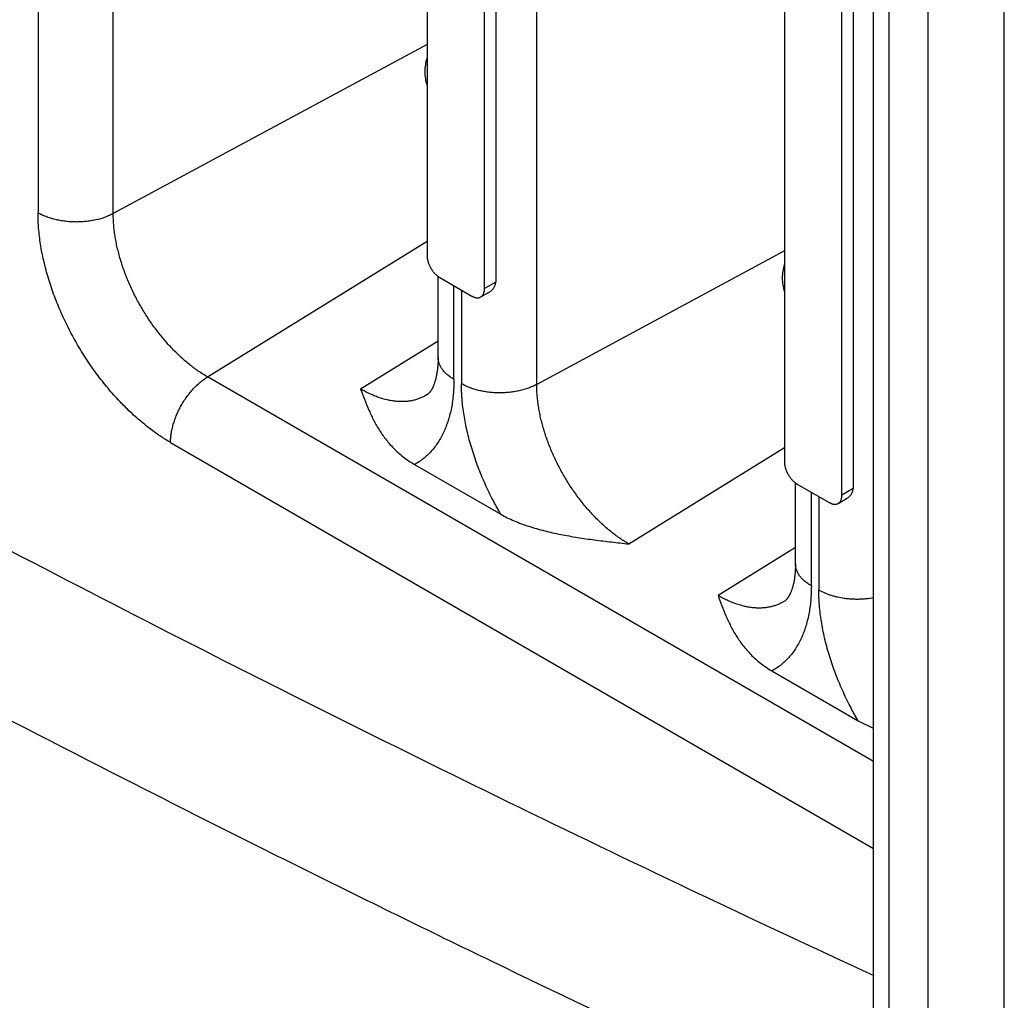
# Model space of a CAD drawing. Header units: inches. Extents: x 0 to 34, y 0 to 22.
# Tile 18 of 124: x 2.66 to 2.875, y 16.551 to 16.765. Entities that reach past the tile are written whole.
import ezdxf

# ---------------------------------------------------------------- set-up
doc = ezdxf.new("R2010")
doc.units = ezdxf.units.IN
doc.header["$LTSCALE"] = 1.87
doc.header["$MEASUREMENT"] = 0
doc.layers.get('0').update_dxf_attribs({"linetype": 'CONTINUOUS'})

msp = doc.modelspace()

# ---------------------------------------------------------------- linework, layer by layer
at = {"color": 7, "linetype": 'CONTINUOUS'}
for p, q in [((2.6642460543, 17.1810217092), (2.6642460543, 16.7230406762)), ((2.6806528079, 16.7228753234), (2.6806528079, 17.169568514)), ((2.7730070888, 16.685624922), (2.7730070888, 17.0914890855)), ((2.8464612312, 16.4390152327), (2.8464612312, 16.9051104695)), ((2.8499206, 16.4341930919), (2.8499206, 16.9002883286)), ((2.8583000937, 16.895450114), (2.8583000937, 16.4293548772)), ((2.8750034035, 16.4293551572), (2.8750034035, 16.8954497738)), ((2.7491022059, 16.8358948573), (2.7491022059, 16.7137457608)), ((2.7616296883, 16.7065125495), (2.7616296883, 16.828661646)), ((2.764067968, 16.8300694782), (2.764067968, 16.7079203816)), ((2.827050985, 16.7908882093), (2.827050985, 16.6687391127)), ((2.8395784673, 16.6615059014), (2.8395784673, 16.783654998)), ((2.842016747, 16.7850628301), (2.842016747, 16.6629137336)), ((2.7491022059, 16.7597300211), (2.6806528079, 16.7228753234)), ((2.7012063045, 16.6872756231), (2.7491022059, 16.716861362)), ((2.827050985, 16.714723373), (2.7730070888, 16.685624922)), ((2.7515071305, 16.709172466), (2.7518860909, 16.7089239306)), ((2.7515073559, 16.6915556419), (2.7515073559, 16.709174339)), ((2.7518860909, 16.7089239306), (2.7588458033, 16.7049054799)), ((2.7549667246, 16.686733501), (2.7549667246, 16.7071452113)), ((2.7566003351, 16.7062019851), (2.7566003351, 16.6857902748)), ((2.764067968, 16.7079203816), (2.7616296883, 16.7065125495)), ((2.7608144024, 16.7047104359), (2.7626339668, 16.7057610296)), ((2.7515073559, 16.6950579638), (2.7346129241, 16.6846221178)), ((2.8464612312, 16.6034072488), (2.7012063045, 16.6872756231)), ((2.7491494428, 16.6834259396), (2.7488181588, 16.6832246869)), ((2.6931461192, 16.6729842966), (2.8464612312, 16.5844620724)), ((2.7930745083, 16.6508671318), (2.827050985, 16.6718547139)), ((2.7463839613, 16.6681929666), (2.7651830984, 16.6573385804)), ((2.8294559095, 16.6641658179), (2.8298348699, 16.6639172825)), ((2.8294561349, 16.6465489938), (2.8294561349, 16.6641676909)), ((2.8298348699, 16.6639172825), (2.8367945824, 16.6598988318)), ((2.8329155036, 16.6417268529), (2.8329155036, 16.6621385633)), ((2.8345491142, 16.661195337), (2.8345491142, 16.6407836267)), ((2.842016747, 16.6629137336), (2.8395784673, 16.6615059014)), ((2.8387631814, 16.6597037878), (2.8405827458, 16.6607543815)), ((2.8294561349, 16.6500513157), (2.8125617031, 16.6396154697)), ((2.8270982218, 16.6384192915), (2.8267669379, 16.6382180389)), ((2.8243327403, 16.6231863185), (2.8431318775, 16.6123319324)), ((2.8431318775, 16.6123319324), (2.8464360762, 16.6107279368))]:
    msp.add_line(p, q, dxfattribs=at)
for centre, radius, start, end in [((2.7585793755, 16.7538346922), 0.0099657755, 162.7994675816, 180.0031982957), ((2.7586650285, 16.753838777), 0.0100514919, 180.0264551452, 197.0299363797), ((2.8365281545, 16.7088280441), 0.0099657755, 162.7994675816, 180.0031982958), ((2.8366138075, 16.7088321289), 0.0100514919, 180.0264551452, 197.0299363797)]:
    msp.add_arc(centre, radius, start, end, dxfattribs=at)
for points, knots in [([(1.8864037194, 16.9463590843), (1.9054566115, 16.932594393), (1.9435978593, 16.9053861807), (2.0200012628, 16.8522780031), (2.0968361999, 16.8009506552), (2.1740720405, 16.7514695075), (2.2318315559, 16.7155100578), (2.2896194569, 16.6805762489), (2.3474217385, 16.6466764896), (2.4052242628, 16.6138193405), (2.4630126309, 16.582012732), (2.5207730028, 16.5512643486), (2.5974121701, 16.5118514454), (2.6742532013, 16.4744054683), (2.7512538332, 16.4389995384), (2.7896912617, 16.4220270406), (2.8088913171, 16.4137263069)], [0, 0, 0, 0, 0.0660689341, 0.1316882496, 0.2615409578, 0.3257647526, 0.3895133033, 0.4527820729, 0.5155665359, 0.5778624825, 0.6396662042, 0.7009743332, 0.7617842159, 0.8818994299, 0.9412036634, 1, 1, 1, 1]), ([(1.8832728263, 16.941762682), (1.9023400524, 16.9279876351), (1.9405099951, 16.9007589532), (2.0169708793, 16.8476108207), (2.0938636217, 16.7962448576), (2.1711575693, 16.7467264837), (2.228960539, 16.7107399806), (2.2867919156, 16.6757798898), (2.3446376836, 16.6418546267), (2.4024836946, 16.6089727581), (2.4603155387, 16.5771422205), (2.5181193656, 16.5463707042), (2.594816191, 16.5069281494), (2.6717150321, 16.4694540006), (2.7487735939, 16.4340214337), (2.7872399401, 16.4170361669), (2.8064544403, 16.4087291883)], [0, 0, 0, 0, 0.0660689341, 0.1316882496, 0.2615409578, 0.3257647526, 0.3895133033, 0.4527820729, 0.5155665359, 0.5778624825, 0.6396662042, 0.7009743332, 0.7617842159, 0.8818994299, 0.9412036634, 1, 1, 1, 1]), ([(2.7454481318, 16.3735049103), (2.7262336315, 16.381811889), (2.6877672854, 16.3987971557), (2.6107087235, 16.4342297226), (2.5338098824, 16.4717038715), (2.4571130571, 16.5111464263), (2.3993092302, 16.5419179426), (2.3414773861, 16.5737484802), (2.2836313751, 16.6066303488), (2.2257856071, 16.6405556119), (2.1679542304, 16.6755157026), (2.1101512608, 16.7115022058), (2.0328573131, 16.7610205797), (1.9559645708, 16.8123865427), (1.8795036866, 16.8655346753), (1.8413337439, 16.8927633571), (1.8222665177, 16.9065384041)], [0, 0, 0, 0, 0.0587963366, 0.1181005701, 0.2382157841, 0.2990256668, 0.3603337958, 0.4221375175, 0.4844334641, 0.5472179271, 0.6104866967, 0.6742352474, 0.7384590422, 0.8683117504, 0.9339310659, 1, 1, 1, 1]), ([(1.8135021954, 16.8986439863), (1.8325839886, 16.8848584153), (1.8707830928, 16.857608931), (1.9473023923, 16.8044201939), (2.0242538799, 16.7530149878), (2.1016068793, 16.7034587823), (2.1594540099, 16.6674447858), (2.2173295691, 16.632457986), (2.2752195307, 16.5985068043), (2.3331097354, 16.5655998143), (2.3909857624, 16.5337449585), (2.4488337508, 16.5029499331), (2.5255891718, 16.4634772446), (2.6025467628, 16.4259744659), (2.6796641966, 16.3905148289), (2.7181599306, 16.3735165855), (2.7373891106, 16.3652032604)], [0, 0, 0, 0, 0.0660689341, 0.1316882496, 0.2615409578, 0.3257647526, 0.3895133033, 0.4527820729, 0.5155665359, 0.5778624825, 0.6396662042, 0.7009743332, 0.7617842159, 0.8818994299, 0.9412036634, 1, 1, 1, 1]), ([(1.8016040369, 16.8876562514), (1.8207069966, 16.8738553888), (1.8589484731, 16.8465756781), (1.9355526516, 16.7933279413), (2.0125894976, 16.741865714), (2.0900283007, 16.6922545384), (2.1479395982, 16.6562005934), (2.2058793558, 16.6211749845), (2.2638335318, 16.5871861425), (2.3217879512, 16.5542426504), (2.3797281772, 16.5223524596), (2.4376403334, 16.4915232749), (2.5144808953, 16.4520068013), (2.5915238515, 16.4144624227), (2.6687268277, 16.3789634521), (2.7072652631, 16.3619463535), (2.726515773, 16.3536238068)], [0, 0, 0, 0, 0.0660689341, 0.1316882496, 0.2615409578, 0.3257647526, 0.3895133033, 0.4527820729, 0.5155665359, 0.5778624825, 0.6396662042, 0.7009743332, 0.7617842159, 0.8818994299, 0.9412036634, 1, 1, 1, 1]), ([(2.7195720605, 16.3388547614), (2.7002778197, 16.3471962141), (2.6616526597, 16.36425046), (2.5842754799, 16.3998251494), (2.4873553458, 16.4470523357), (2.3910490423, 16.497475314), (2.3139343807, 16.5399233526), (2.2558500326, 16.5729426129), (2.1977650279, 16.6070059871), (2.1200456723, 16.6539842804), (2.0229893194, 16.7153017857), (1.9268303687, 16.7795419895), (1.8500548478, 16.8329132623), (1.8117270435, 16.8602556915), (1.7925802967, 16.8740881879)], [0, 0, 0, 0, 0.0587979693, 0.1181001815, 0.2382129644, 0.3603308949, 0.4221363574, 0.4844332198, 0.5472171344, 0.6104848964, 0.7384544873, 0.8683079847, 0.9339278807, 1, 1, 1, 1]), ([(1.794731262, 16.8627842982), (1.8138570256, 16.8489862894), (1.8521424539, 16.821711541), (1.9288317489, 16.7684703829), (2.0248808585, 16.7043823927), (2.1407757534, 16.6312432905), (2.2567854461, 16.5622084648), (2.3727907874, 16.4973310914), (2.4886861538, 16.4366884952), (2.5854866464, 16.389538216), (2.6627683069, 16.3540148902), (2.7013459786, 16.3369828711), (2.7206165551, 16.3286516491)], [0, 0, 0, 0, 0.066062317, 0.1316734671, 0.2615130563, 0.3894740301, 0.5155201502, 0.6396226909, 0.7617497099, 0.8818778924, 0.9411902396, 1, 1, 1, 1]), ([(1.7929708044, 16.8603394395), (1.8122002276, 16.8464472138), (1.8506954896, 16.8189865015), (1.9278105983, 16.7653838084), (2.0053639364, 16.7135769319), (2.0833246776, 16.6636318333), (2.1416295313, 16.6273332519), (2.1999653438, 16.5920686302), (2.258318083, 16.5578464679), (2.3166735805, 16.5246754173), (2.3750174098, 16.4925635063), (2.4333357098, 16.4615185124), (2.5107209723, 16.4217223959), (2.588314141, 16.3839103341), (2.6660726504, 16.3481561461), (2.7048905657, 16.3310156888), (2.7242812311, 16.3226325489)], [0, 0, 0, 0, 0.0660499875, 0.1316525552, 0.2614785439, 0.3256925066, 0.3894336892, 0.4526976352, 0.5154798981, 0.577776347, 0.6395833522, 0.7008976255, 0.7617166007, 0.8818592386, 0.9411819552, 1, 1, 1, 1]), ([(2.6931461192, 16.6729842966), (2.6929082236, 16.6731216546), (2.6924325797, 16.6734031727), (2.6917237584, 16.6738423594), (2.6910156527, 16.6743006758), (2.6900681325, 16.6749409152), (2.6888886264, 16.675789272), (2.6870081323, 16.677252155), (2.6851758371, 16.6788461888), (2.6836247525, 16.6803363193), (2.6827416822, 16.6812258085), (2.6818607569, 16.6821408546), (2.680776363, 16.6833202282), (2.6790783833, 16.6852838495), (2.6770447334, 16.6878653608), (2.6751556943, 16.6905803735), (2.6737290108, 16.692830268), (2.6727027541, 16.6945528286), (2.6717236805, 16.69630264), (2.670488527, 16.6986630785), (2.6690822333, 16.7016566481), (2.6678639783, 16.7047086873), (2.6670125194, 16.7071609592), (2.6665331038, 16.7086897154), (2.6661807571, 16.7099101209), (2.6658516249, 16.7111196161), (2.6653363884, 16.7132078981), (2.6648721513, 16.7155916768), (2.6645458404, 16.7179515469), (2.6644011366, 16.719397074), (2.6643206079, 16.7205376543), (2.6642778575, 16.7213799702), (2.6642520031, 16.7222133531), (2.6642460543, 16.7227659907), (2.6642460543, 16.7230406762)], [0, 0, 0, 0, 0.0137175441, 0.0275977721, 0.041636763, 0.0558348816, 0.0846989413, 0.1141688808, 0.1747856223, 0.2058576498, 0.2215629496, 0.2373724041, 0.2692830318, 0.3015529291, 0.3669870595, 0.4332821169, 0.4666189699, 0.5000072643, 0.5333956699, 0.5667324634, 0.633025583, 0.6984563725, 0.7307254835, 0.7626373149, 0.7784481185, 0.794154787, 0.8252281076, 0.885842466, 0.9153094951, 0.9441702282, 0.9583667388, 0.9724042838, 0.9862833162, 1, 1, 1, 1]), ([(2.6806528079, 16.7228753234), (2.6803705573, 16.7227233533), (2.6797806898, 16.7224364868), (2.6785184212, 16.7219326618), (2.6771644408, 16.7215483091), (2.6757494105, 16.7212796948), (2.6746455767, 16.7211360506), (2.6735230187, 16.7210538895), (2.6723918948, 16.7210338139), (2.6712626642, 16.7210765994), (2.6701457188, 16.7211812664), (2.6690512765, 16.7213469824), (2.6679892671, 16.7215725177), (2.6669690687, 16.7218555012), (2.666000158, 16.7221939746), (2.6650919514, 16.7225841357), (2.6645191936, 16.7228829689), (2.6642460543, 16.7230406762)], [0, 0, 0, 0, 0.0565079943, 0.1154845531, 0.2394264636, 0.303793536, 0.3692881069, 0.4355287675, 0.502105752, 0.56860822, 0.6346273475, 0.699757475, 0.7636238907, 0.8258958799, 0.8862621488, 0.9444021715, 1, 1, 1, 1]), ([(2.7012063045, 16.6872756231), (2.7008663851, 16.6874718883), (2.7001866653, 16.6878842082), (2.6991813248, 16.6885510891), (2.698180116, 16.6892722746), (2.6971858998, 16.6900457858), (2.696201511, 16.6908697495), (2.6952295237, 16.6917421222), (2.6942721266, 16.6926606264), (2.6933315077, 16.6936230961), (2.6924098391, 16.6946273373), (2.6915093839, 16.6956711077), (2.690632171, 16.6967518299), (2.689493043, 16.6982427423), (2.688141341, 16.700181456), (2.6866496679, 16.7026047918), (2.6852968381, 16.7051082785), (2.6842937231, 16.7072482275), (2.6835721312, 16.7089801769), (2.683074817, 16.7102802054), (2.6826211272, 16.7115818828), (2.6822122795, 16.7128821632), (2.6818490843, 16.7141779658), (2.6815323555, 16.7154663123), (2.6812628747, 16.7167442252), (2.6810415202, 16.7180086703), (2.6808687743, 16.7192563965), (2.6807448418, 16.7204840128), (2.6806700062, 16.7216880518), (2.6806528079, 16.7224828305), (2.6806528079, 16.7228753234)], [0, 0, 0, 0, 0.0275607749, 0.0558030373, 0.0846896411, 0.1141805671, 0.1442337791, 0.1748093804, 0.2058700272, 0.2373767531, 0.2692891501, 0.30156495, 0.3341558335, 0.3670104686, 0.43329538, 0.5000060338, 0.5667164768, 0.6330007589, 0.6658549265, 0.6984452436, 0.7307203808, 0.7626320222, 0.7941379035, 0.8251976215, 0.8557722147, 0.8858243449, 0.9153141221, 0.9441995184, 0.9724405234, 1, 1, 1, 1]), ([(2.5290464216, 16.7193699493), (2.5554043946, 16.7045554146), (2.6081075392, 16.6755825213), (2.7134110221, 16.6203228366), (2.7931518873, 16.5814437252), (2.8465166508, 16.5567988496)], [0, 0, 0, 0, 0.2542594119, 0.5057031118, 1, 1, 1, 1]), ([(2.7491022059, 16.7137457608), (2.7491022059, 16.7136971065), (2.749104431, 16.7135987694), (2.7491130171, 16.713450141), (2.7491260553, 16.7132990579), (2.7491442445, 16.7131458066), (2.7491679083, 16.7129905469), (2.7492070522, 16.7127794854), (2.7492701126, 16.7125122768), (2.749367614, 16.7121909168), (2.7494868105, 16.7118692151), (2.7496262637, 16.7115500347), (2.7497839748, 16.711235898), (2.7499575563, 16.7109287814), (2.7501445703, 16.7106301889), (2.7503448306, 16.7103429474), (2.7506257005, 16.7099827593), (2.7510011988, 16.7095775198), (2.7513361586, 16.7092968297), (2.7515071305, 16.709172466)], [0, 0, 0, 0, 0.0273581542, 0.0552909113, 0.0837013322, 0.1126147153, 0.142052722, 0.1719952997, 0.2333006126, 0.2963164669, 0.3607123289, 0.4260981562, 0.4920733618, 0.5582743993, 0.6243921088, 0.6901143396, 0.7550749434, 0.8811200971, 1, 1, 1, 1]), ([(2.760814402, 16.7047104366), (2.7608787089, 16.7047482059), (2.7610029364, 16.7048342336), (2.7611690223, 16.7049930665), (2.7613121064, 16.7051827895), (2.7614295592, 16.705402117), (2.7615038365, 16.7056045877), (2.7615503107, 16.7057781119), (2.7615790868, 16.7059158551), (2.7616012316, 16.706058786), (2.7616168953, 16.7062063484), (2.7616271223, 16.7063580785), (2.7616296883, 16.7064606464), (2.7616296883, 16.7065125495)], [0, 0, 0, 0, 0.1079267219, 0.2176787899, 0.3312063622, 0.4503416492, 0.5764392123, 0.6423611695, 0.7102078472, 0.7799723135, 0.8515857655, 0.924887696, 1, 1, 1, 1]), ([(2.7626339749, 16.7057610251), (2.7627352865, 16.705819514), (2.7629315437, 16.7059457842), (2.7632039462, 16.7061627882), (2.7634490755, 16.7064053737), (2.7636618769, 16.7066720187), (2.7638369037, 16.7069604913), (2.7639464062, 16.7072173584), (2.7640090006, 16.7074295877), (2.7640540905, 16.7076451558), (2.764067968, 16.7078104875), (2.764067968, 16.7079203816)], [0, 0, 0, 0, 0.1293822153, 0.2576130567, 0.384525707, 0.5100066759, 0.633980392, 0.7566079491, 0.8175944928, 0.8784578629, 1, 1, 1, 1]), ([(2.7588458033, 16.7049054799), (2.7588908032, 16.7048794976), (2.7589810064, 16.7048303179), (2.7591176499, 16.7047630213), (2.7592534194, 16.7047023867), (2.7593884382, 16.704649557), (2.7595223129, 16.7046049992), (2.7596961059, 16.7045576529), (2.7599089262, 16.7045197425), (2.7601580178, 16.704511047), (2.7603940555, 16.7045403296), (2.7606143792, 16.7046061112), (2.7607500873, 16.7046726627), (2.760814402, 16.7047104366)], [0, 0, 0, 0, 0.0750863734, 0.1483974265, 0.2200534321, 0.2898882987, 0.3578207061, 0.4238328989, 0.5500752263, 0.6692397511, 0.7826561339, 0.8922200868, 1, 1, 1, 1]), ([(2.7515073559, 16.6915556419), (2.7515073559, 16.6912069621), (2.7514937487, 16.6905308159), (2.7514317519, 16.689550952), (2.751347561, 16.6887779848), (2.7512621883, 16.6881956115), (2.7511697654, 16.6876605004), (2.7510380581, 16.6870394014), (2.7508816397, 16.6864549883), (2.7507478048, 16.6860283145), (2.7506475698, 16.6857380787), (2.7505455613, 16.6854690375), (2.7504129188, 16.6851498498), (2.7502478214, 16.6847995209), (2.7500735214, 16.6844862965), (2.7499385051, 16.6842719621), (2.749844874, 16.6841342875), (2.7497552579, 16.6840119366), (2.7496470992, 16.6838746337), (2.7495229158, 16.6837332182), (2.7493832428, 16.6835987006), (2.749261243, 16.6835003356), (2.7491843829, 16.6834481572), (2.7491494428, 16.6834259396)], [0, 0, 0, 0, 0.1201603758, 0.2329748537, 0.3382503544, 0.3880026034, 0.4357951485, 0.5253709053, 0.6066995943, 0.6441722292, 0.6794548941, 0.7125009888, 0.7433118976, 0.7985563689, 0.8458642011, 0.8667345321, 0.8858364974, 0.9032296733, 0.9189873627, 0.946062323, 0.968014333, 0.9857309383, 1, 1, 1, 1]), ([(2.7549667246, 16.686733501), (2.7547006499, 16.6868871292), (2.7543155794, 16.6871313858), (2.7538334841, 16.687487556), (2.7534989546, 16.687761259), (2.7531879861, 16.6880441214), (2.7529015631, 16.6883355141), (2.752640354, 16.6886347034), (2.7523306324, 16.6890374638), (2.7520674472, 16.6894587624), (2.7518582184, 16.6898945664), (2.7517307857, 16.6902217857), (2.7516312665, 16.6905523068), (2.7515598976, 16.6908853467), (2.7515169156, 16.6912200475), (2.7515073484, 16.6914439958), (2.7515073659, 16.6915556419)], [0, 0, 0, 0, 0.1483482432, 0.2197845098, 0.2893268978, 0.3569513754, 0.4226578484, 0.4865058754, 0.5485905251, 0.6678735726, 0.7254361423, 0.7818263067, 0.8372492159, 0.8919259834, 0.9460928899, 1, 1, 1, 1]), ([(2.5131477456, 16.6906609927), (2.5408231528, 16.6751059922), (2.596159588, 16.6447179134), (2.6658811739, 16.6082510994), (2.7216088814, 16.580203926), (2.7769587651, 16.5530724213), (2.8186667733, 16.5334448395), (2.8465261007, 16.5207057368)], [0, 0, 0, 0, 0.2544509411, 0.5059520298, 0.6305861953, 0.7544734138, 1, 1, 1, 1]), ([(2.6931461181, 16.6729842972), (2.6931461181, 16.6732996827), (2.6931737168, 16.6739450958), (2.6932899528, 16.6749266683), (2.6934813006, 16.6759349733), (2.6937463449, 16.676959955), (2.6940820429, 16.6779924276), (2.694485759, 16.6790230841), (2.6949535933, 16.6800427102), (2.6954811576, 16.6810420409), (2.6960641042, 16.6820115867), (2.6966965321, 16.6829426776), (2.6973728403, 16.683826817), (2.6983129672, 16.6849179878), (2.6993227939, 16.6858984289), (2.7003902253, 16.6867397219), (2.7009335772, 16.6871071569), (2.7012063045, 16.6872756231)], [0, 0, 0, 0, 0.0555957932, 0.1137341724, 0.1740991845, 0.2363702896, 0.3002361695, 0.3653660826, 0.4313852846, 0.49788808, 0.564465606, 0.6307069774, 0.6962023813, 0.7605703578, 0.8845140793, 0.943491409, 1, 1, 1, 1]), ([(2.7549667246, 16.686733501), (2.7549667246, 16.6864623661), (2.7549609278, 16.6859234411), (2.7549349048, 16.6851205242), (2.7548917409, 16.6843285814), (2.7548113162, 16.6832951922), (2.7546676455, 16.6820338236), (2.7544231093, 16.6805625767), (2.754107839, 16.6791481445), (2.7537228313, 16.6777940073), (2.753269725, 16.676502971), (2.7527509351, 16.675277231), (2.752169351, 16.674118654), (2.7515242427, 16.6730311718), (2.750816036, 16.6720187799), (2.7500458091, 16.6710849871), (2.7492154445, 16.6702326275), (2.7484736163, 16.6695902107), (2.7478540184, 16.6691197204), (2.7473771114, 16.6687886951), (2.7468876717, 16.6684784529), (2.7465531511, 16.668285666), (2.7463839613, 16.6681929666)], [0, 0, 0, 0, 0.0379343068, 0.075397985, 0.1123863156, 0.148888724, 0.2204055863, 0.2899261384, 0.3574579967, 0.4230470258, 0.4867767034, 0.5487654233, 0.609142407, 0.6680127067, 0.7255149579, 0.7818310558, 0.8371807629, 0.8918123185, 0.9189468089, 0.9460009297, 0.9730086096, 1, 1, 1, 1]), ([(2.7488181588, 16.6832246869), (2.7485860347, 16.6830901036), (2.7481086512, 16.6828400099), (2.74736045, 16.6825256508), (2.7465810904, 16.6822722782), (2.7457728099, 16.6820807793), (2.7449377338, 16.6819519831), (2.7440780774, 16.6818858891), (2.7431959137, 16.6818824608), (2.742293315, 16.6819416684), (2.7413723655, 16.6820634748), (2.7401050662, 16.6823121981), (2.7388268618, 16.6826841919), (2.7375487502, 16.6831670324), (2.7365694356, 16.683593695), (2.7355860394, 16.6840782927), (2.7349373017, 16.6844348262), (2.7346129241, 16.6846221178)], [0, 0, 0, 0, 0.0538522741, 0.1080095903, 0.162700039, 0.2181418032, 0.2745447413, 0.33211221, 0.3910271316, 0.4514501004, 0.5135189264, 0.5773420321, 0.7105213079, 0.7800367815, 0.8514844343, 0.924823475, 1, 1, 1, 1]), ([(2.7346129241, 16.6846221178), (2.7348834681, 16.6838796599), (2.7354309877, 16.6823915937), (2.7361722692, 16.6805476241), (2.7368273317, 16.6790865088), (2.7373592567, 16.6779944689), (2.7379373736, 16.6769113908), (2.7385690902, 16.6758397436), (2.7392616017, 16.6747823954), (2.7400220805, 16.6737427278), (2.7408578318, 16.6727249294), (2.7417756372, 16.6717337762), (2.7427822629, 16.6707750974), (2.7438838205, 16.6698555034), (2.7450856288, 16.6689831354), (2.7459401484, 16.6684492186), (2.7463839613, 16.6681929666)], [0, 0, 0, 0, 0.1145671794, 0.2298782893, 0.2880415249, 0.3466866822, 0.4059537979, 0.4659917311, 0.5269821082, 0.5891292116, 0.6526553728, 0.7178127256, 0.7848541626, 0.8540570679, 0.9256994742, 1, 1, 1, 1]), ([(2.7730070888, 16.685624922), (2.7727248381, 16.6854729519), (2.7721349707, 16.6851860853), (2.7708727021, 16.6846822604), (2.7695187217, 16.6842979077), (2.7681036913, 16.6840292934), (2.7669998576, 16.6838856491), (2.7658772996, 16.6838034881), (2.7647461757, 16.6837834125), (2.7636169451, 16.683826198), (2.7624999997, 16.683930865), (2.7614055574, 16.684096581), (2.760343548, 16.6843221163), (2.7593233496, 16.6846050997), (2.7583544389, 16.6849435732), (2.7574462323, 16.6853337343), (2.7568734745, 16.6856325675), (2.7566003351, 16.6857902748)], [0, 0, 0, 0, 0.0565079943, 0.1154845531, 0.2394264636, 0.303793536, 0.3692881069, 0.4355287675, 0.502105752, 0.56860822, 0.6346273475, 0.699757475, 0.7636238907, 0.8258958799, 0.8862621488, 0.9444021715, 1, 1, 1, 1]), ([(2.7651830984, 16.6573385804), (2.7650138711, 16.6576267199), (2.7646795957, 16.6582054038), (2.7641905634, 16.6590801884), (2.7637141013, 16.6599612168), (2.7630969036, 16.6611427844), (2.7623596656, 16.6626322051), (2.7612590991, 16.6650314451), (2.7600332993, 16.6680548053), (2.7588057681, 16.6717087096), (2.7578290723, 16.6753377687), (2.7572351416, 16.6783420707), (2.7569040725, 16.6807024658), (2.7567573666, 16.6821480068), (2.756675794, 16.6832884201), (2.7566324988, 16.6841304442), (2.7566063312, 16.6849634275), (2.7566003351, 16.6855157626), (2.7566003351, 16.6857902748)], [0, 0, 0, 0, 0.0333602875, 0.0667153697, 0.100050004, 0.1333512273, 0.1997954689, 0.2659356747, 0.3968438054, 0.5252745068, 0.6505207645, 0.7717909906, 0.830723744, 0.8884270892, 0.9168044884, 0.944860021, 0.9725944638, 1, 1, 1, 1]), ([(2.7930745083, 16.6508671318), (2.7927426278, 16.6510587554), (2.792078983, 16.6514613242), (2.7910974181, 16.6521124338), (2.7901198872, 16.6528165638), (2.7891491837, 16.6535717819), (2.788188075, 16.6543762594), (2.7872390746, 16.6552280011), (2.7863043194, 16.6561247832), (2.7853859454, 16.6570644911), (2.7844860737, 16.6580449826), (2.7836069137, 16.6590640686), (2.7827504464, 16.6601192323), (2.781638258, 16.6615748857), (2.7803185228, 16.66346775), (2.7788621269, 16.6658337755), (2.7775412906, 16.6682780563), (2.7765618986, 16.6703673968), (2.775857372, 16.6720583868), (2.7753718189, 16.6733276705), (2.7749288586, 16.674598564), (2.7745296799, 16.6758680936), (2.774175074, 16.6771332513), (2.7738658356, 16.6783911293), (2.7736027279, 16.6796388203), (2.7733866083, 16.6808733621), (2.7732179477, 16.6820915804), (2.7730969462, 16.6832901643), (2.7730238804, 16.6844657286), (2.7730070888, 16.6852417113), (2.7730070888, 16.685624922)], [0, 0, 0, 0, 0.0275607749, 0.0558030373, 0.0846896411, 0.1141805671, 0.1442337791, 0.1748093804, 0.2058700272, 0.2373767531, 0.2692891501, 0.30156495, 0.3341558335, 0.3670104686, 0.43329538, 0.5000060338, 0.5667164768, 0.6330007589, 0.6658549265, 0.6984452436, 0.7307203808, 0.7626320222, 0.7941379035, 0.8251976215, 0.8557722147, 0.8858243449, 0.9153141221, 0.9441995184, 0.9724405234, 1, 1, 1, 1]), ([(2.827050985, 16.6687391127), (2.827050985, 16.6686904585), (2.8270532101, 16.6685921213), (2.8270617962, 16.6684434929), (2.8270748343, 16.6682924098), (2.8270930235, 16.6681391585), (2.8271166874, 16.6679838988), (2.8271558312, 16.6677728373), (2.8272188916, 16.6675056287), (2.827316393, 16.6671842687), (2.8274355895, 16.666862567), (2.8275750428, 16.6665433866), (2.8277327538, 16.6662292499), (2.8279063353, 16.6659221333), (2.8280933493, 16.6656235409), (2.8282936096, 16.6653362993), (2.8285744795, 16.6649761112), (2.8289499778, 16.6645708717), (2.8292849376, 16.6642901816), (2.8294559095, 16.6641658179)], [0, 0, 0, 0, 0.0273581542, 0.0552909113, 0.0837013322, 0.1126147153, 0.142052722, 0.1719952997, 0.2333006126, 0.2963164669, 0.3607123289, 0.4260981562, 0.4920733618, 0.5582743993, 0.6243921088, 0.6901143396, 0.7550749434, 0.8811200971, 1, 1, 1, 1]), ([(2.838763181, 16.6597037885), (2.8388274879, 16.6597415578), (2.8389517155, 16.6598275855), (2.8391178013, 16.6599864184), (2.8392608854, 16.6601761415), (2.8393783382, 16.6603954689), (2.8394526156, 16.6605979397), (2.8394990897, 16.6607714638), (2.8395278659, 16.660909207), (2.8395500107, 16.6610521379), (2.8395656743, 16.6611997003), (2.8395759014, 16.6613514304), (2.8395784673, 16.6614539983), (2.8395784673, 16.6615059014)], [0, 0, 0, 0, 0.1079267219, 0.2176787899, 0.3312063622, 0.4503416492, 0.5764392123, 0.6423611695, 0.7102078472, 0.7799723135, 0.8515857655, 0.924887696, 1, 1, 1, 1]), ([(2.8405827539, 16.660754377), (2.8406840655, 16.6608128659), (2.8408803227, 16.6609391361), (2.8411527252, 16.6611561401), (2.8413978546, 16.6613987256), (2.8416106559, 16.6616653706), (2.8417856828, 16.6619538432), (2.8418951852, 16.6622107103), (2.8419577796, 16.6624229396), (2.8420028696, 16.6626385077), (2.842016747, 16.6628038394), (2.842016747, 16.6629137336)], [0, 0, 0, 0, 0.1293822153, 0.2576130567, 0.384525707, 0.5100066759, 0.633980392, 0.7566079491, 0.8175944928, 0.8784578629, 1, 1, 1, 1]), ([(2.8367945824, 16.6598988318), (2.8368395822, 16.6598728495), (2.8369297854, 16.6598236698), (2.8370664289, 16.6597563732), (2.8372021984, 16.6596957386), (2.8373372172, 16.6596429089), (2.8374710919, 16.6595983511), (2.8376448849, 16.6595510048), (2.8378577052, 16.6595130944), (2.8381067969, 16.6595043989), (2.8383428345, 16.6595336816), (2.8385631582, 16.6595994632), (2.8386988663, 16.6596660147), (2.838763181, 16.6597037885)], [0, 0, 0, 0, 0.0750863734, 0.1483974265, 0.2200534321, 0.2898882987, 0.3578207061, 0.4238328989, 0.5500752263, 0.6692397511, 0.7826561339, 0.8922200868, 1, 1, 1, 1]), ([(2.7651830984, 16.6573385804), (2.765643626, 16.6570726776), (2.7665994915, 16.656565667), (2.7680969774, 16.6558823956), (2.7696691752, 16.6552599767), (2.771303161, 16.6546948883), (2.7729882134, 16.6541833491), (2.7747151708, 16.6537211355), (2.7764762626, 16.6533041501), (2.7782650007, 16.6529279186), (2.7800759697, 16.6525881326), (2.7825198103, 16.6521769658), (2.7856047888, 16.6517332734), (2.7893315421, 16.6512782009), (2.7918255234, 16.651003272), (2.7930745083, 16.6508671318)], [0, 0, 0, 0, 0.055357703, 0.1125397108, 0.1712681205, 0.2313130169, 0.2924709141, 0.3545461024, 0.4173853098, 0.480844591, 0.5448087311, 0.6091815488, 0.7388089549, 0.8692119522, 1, 1, 1, 1]), ([(2.8294561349, 16.6465489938), (2.8294561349, 16.646200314), (2.8294425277, 16.6455241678), (2.8293805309, 16.644544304), (2.82929634, 16.6437713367), (2.8292109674, 16.6431889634), (2.8291185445, 16.6426538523), (2.8289868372, 16.6420327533), (2.8288304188, 16.6414483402), (2.8286965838, 16.6410216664), (2.8285963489, 16.6407314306), (2.8284943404, 16.6404623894), (2.8283616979, 16.6401432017), (2.8281966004, 16.6397928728), (2.8280223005, 16.6394796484), (2.8278872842, 16.639265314), (2.8277936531, 16.6391276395), (2.8277040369, 16.6390052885), (2.8275958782, 16.6388679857), (2.8274716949, 16.6387265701), (2.8273320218, 16.6385920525), (2.827210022, 16.6384936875), (2.827133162, 16.6384415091), (2.8270982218, 16.6384192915)], [0, 0, 0, 0, 0.1201603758, 0.2329748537, 0.3382503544, 0.3880026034, 0.4357951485, 0.5253709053, 0.6066995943, 0.6441722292, 0.6794548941, 0.7125009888, 0.7433118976, 0.7985563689, 0.8458642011, 0.8667345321, 0.8858364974, 0.9032296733, 0.9189873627, 0.946062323, 0.968014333, 0.9857309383, 1, 1, 1, 1]), ([(2.8329155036, 16.6417268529), (2.8326494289, 16.6418804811), (2.8322643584, 16.6421247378), (2.8317822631, 16.6424809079), (2.8314477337, 16.6427546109), (2.8311367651, 16.6430374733), (2.8308503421, 16.643328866), (2.8305891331, 16.6436280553), (2.8302794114, 16.6440308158), (2.8300162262, 16.6444521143), (2.8298069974, 16.6448879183), (2.8296795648, 16.6452151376), (2.8295800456, 16.6455456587), (2.8295086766, 16.6458786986), (2.8294656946, 16.6462133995), (2.8294561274, 16.6464373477), (2.8294561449, 16.6465489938)], [0, 0, 0, 0, 0.1483482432, 0.2197845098, 0.2893268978, 0.3569513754, 0.4226578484, 0.4865058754, 0.5485905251, 0.6678735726, 0.7254361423, 0.7818263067, 0.8372492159, 0.8919259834, 0.9460928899, 1, 1, 1, 1]), ([(2.8329155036, 16.6417268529), (2.8329155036, 16.641455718), (2.8329097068, 16.640916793), (2.8328836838, 16.6401138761), (2.83284052, 16.6393219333), (2.8327600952, 16.6382885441), (2.8326164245, 16.6370271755), (2.8323718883, 16.6355559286), (2.832056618, 16.6341414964), (2.8316716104, 16.6327873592), (2.831218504, 16.6314963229), (2.8306997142, 16.630270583), (2.8301181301, 16.6291120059), (2.8294730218, 16.6280245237), (2.828764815, 16.6270121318), (2.8279945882, 16.626078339), (2.8271642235, 16.6252259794), (2.8264223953, 16.6245835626), (2.8258027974, 16.6241130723), (2.8253258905, 16.623782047), (2.8248364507, 16.6234718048), (2.8245019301, 16.6232790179), (2.8243327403, 16.6231863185)], [0, 0, 0, 0, 0.0379343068, 0.075397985, 0.1123863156, 0.148888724, 0.2204055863, 0.2899261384, 0.3574579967, 0.4230470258, 0.4867767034, 0.5487654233, 0.609142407, 0.6680127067, 0.7255149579, 0.7818310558, 0.8371807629, 0.8918123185, 0.9189468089, 0.9460009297, 0.9730086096, 1, 1, 1, 1]), ([(2.8267669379, 16.6382180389), (2.8265348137, 16.6380834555), (2.8260574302, 16.6378333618), (2.825309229, 16.6375190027), (2.8245298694, 16.6372656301), (2.8237215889, 16.6370741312), (2.8228865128, 16.6369453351), (2.8220268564, 16.636879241), (2.8211446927, 16.6368758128), (2.8202420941, 16.6369350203), (2.8193211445, 16.6370568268), (2.8180538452, 16.6373055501), (2.8167756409, 16.6376775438), (2.8154975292, 16.6381603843), (2.8145182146, 16.6385870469), (2.8135348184, 16.6390716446), (2.8128860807, 16.6394281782), (2.8125617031, 16.6396154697)], [0, 0, 0, 0, 0.0538522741, 0.1080095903, 0.162700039, 0.2181418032, 0.2745447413, 0.33211221, 0.3910271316, 0.4514501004, 0.5135189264, 0.5773420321, 0.7105213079, 0.7800367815, 0.8514844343, 0.924823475, 1, 1, 1, 1]), ([(2.8125617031, 16.6396154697), (2.8128322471, 16.6388730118), (2.8133797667, 16.6373849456), (2.8141210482, 16.635540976), (2.8147761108, 16.6340798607), (2.8153080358, 16.6329878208), (2.8158861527, 16.6319047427), (2.8165178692, 16.6308330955), (2.8172103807, 16.6297757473), (2.8179708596, 16.6287360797), (2.8188066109, 16.6277182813), (2.8197244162, 16.6267271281), (2.8207310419, 16.6257684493), (2.8218325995, 16.6248488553), (2.8230344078, 16.6239764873), (2.8238889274, 16.6234425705), (2.8243327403, 16.6231863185)], [0, 0, 0, 0, 0.1145671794, 0.2298782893, 0.2880415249, 0.3466866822, 0.4059537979, 0.4659917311, 0.5269821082, 0.5891292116, 0.6526553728, 0.7178127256, 0.7848541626, 0.8540570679, 0.9256994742, 1, 1, 1, 1]), ([(2.8431318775, 16.6123319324), (2.8429626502, 16.6126200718), (2.8426283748, 16.6131987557), (2.8421393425, 16.6140735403), (2.8416628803, 16.6149545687), (2.8410456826, 16.6161361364), (2.8403084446, 16.6176255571), (2.8392078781, 16.620024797), (2.8379820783, 16.6230481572), (2.8367545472, 16.6267020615), (2.8357778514, 16.6303311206), (2.8351839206, 16.6333354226), (2.8348528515, 16.6356958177), (2.8347061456, 16.6371413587), (2.834624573, 16.638281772), (2.8345812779, 16.6391237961), (2.8345551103, 16.6399567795), (2.8345491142, 16.6405091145), (2.8345491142, 16.6407836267)], [0, 0, 0, 0, 0.0333602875, 0.0667153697, 0.100050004, 0.1333512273, 0.1997954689, 0.2659356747, 0.3968438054, 0.5252745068, 0.6505207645, 0.7717909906, 0.830723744, 0.8884270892, 0.9168044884, 0.944860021, 0.9725944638, 1, 1, 1, 1]), ([(2.8464845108, 16.6391077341), (2.8459657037, 16.6390123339), (2.8451773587, 16.6389017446), (2.8441170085, 16.6388172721), (2.8433123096, 16.6387850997), (2.8425057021, 16.6387847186), (2.8417009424, 16.6388162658), (2.840901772, 16.6388793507), (2.8398551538, 16.6390042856), (2.8388296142, 16.639190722), (2.8378349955, 16.6394394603), (2.8371182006, 16.6396533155), (2.8364282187, 16.6398951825), (2.8357683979, 16.6401636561), (2.8351421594, 16.6404570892), (2.8347422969, 16.6406720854), (2.8345491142, 16.6407836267)], [0, 0, 0, 0, 0.1288438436, 0.1941516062, 0.2597701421, 0.3254932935, 0.3911160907, 0.4564340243, 0.5212429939, 0.6485203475, 0.7106679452, 0.7715975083, 0.8311565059, 0.8891831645, 0.9455144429, 1, 1, 1, 1])]:
    msp.add_open_spline(points, degree=3, knots=knots, dxfattribs=at)

doc.saveas('drawing.dxf')
